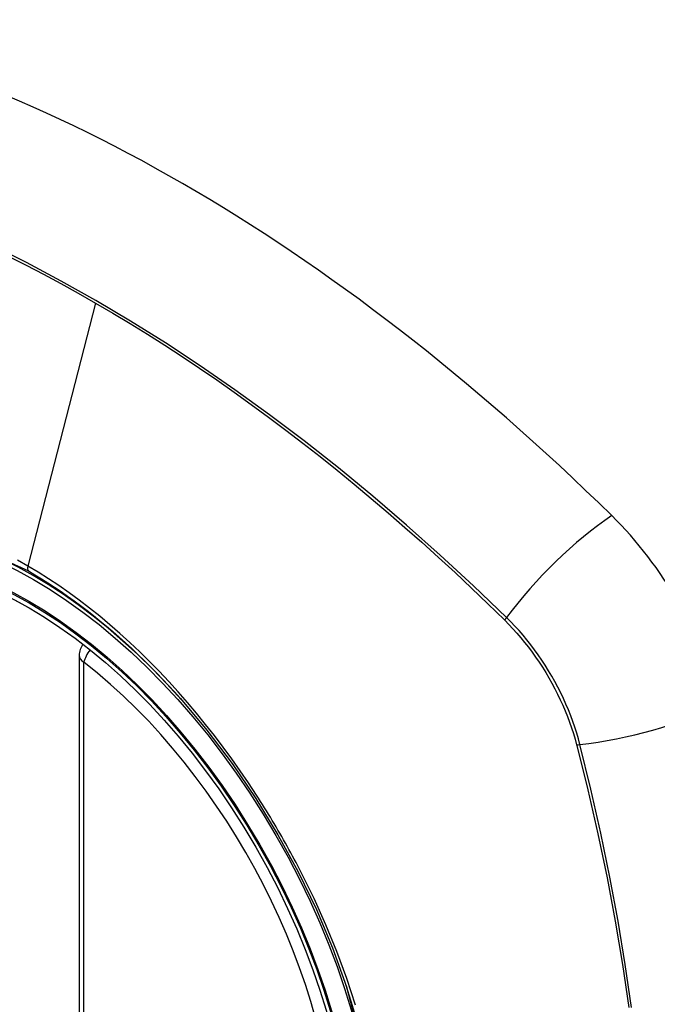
# Model space of a CAD drawing. Header units: inches. Extents: x 173.1 to 204.9, y 64.7 to 98.7.
# Tile 8 of 30: x 175.921 to 176.371, y 90.942 to 91.637. Entities that reach past the tile are written whole.
import ezdxf

# ---------------------------------------------------------------- set-up
doc = ezdxf.new("R2010")
doc.units = ezdxf.units.IN
doc.header["$MEASUREMENT"] = 0
doc.layers.add('Visible Edges(ANSI)', color=7, linetype='Continuous', lineweight=25)
doc.layers.add('Visible Tangent Edges(ANSI)', color=7, linetype='Continuous', lineweight=25)

msp = doc.modelspace()

# ---------------------------------------------------------------- linework, layer by layer
at = {"layer": 'Visible Edges(ANSI)'}
msp.add_line((175.96254, 91.18854), (175.96254, 90.70387), dxfattribs=at)
at = {"layer": 'Visible Edges(ANSI)', "flags": 128}
msp.add_lwpolyline([(176.03406, 91.15809), (176.05277, 91.13581), (176.07062, 91.1122), (176.08741, 91.0875), (176.10295, 91.06201), (176.11721, 91.03584), (176.13011, 91.00913), (176.14156, 90.98203), (176.15151, 90.95466)], dxfattribs=at)
at = {"layer": 'Visible Edges(ANSI)'}
msp.add_arc((175.97435, 91.18854), 0.01181, 138.76046, 180, dxfattribs=at)
for centre, major_axis, start_param, end_param in [((176.0356, 90.46081), (-0.64961, 1.12515), 5.161526, 5.834048), ((175.93085, 90.96288), (0.15748, -0.27276), 2.363977, 7.060801), ((176.29739, 91.1745), (0.08858, -0.15343), 1.121659, 2.019933)]:
    msp.add_ellipse(centre, major_axis=major_axis, ratio=0.57735, start_param=start_param, end_param=end_param, dxfattribs=at)
msp.add_ellipse((175.92738, 90.96087), major_axis=(-0.15994, 0.27703), ratio=0.57735, dxfattribs=at)
at = {"layer": 'Visible Tangent Edges(ANSI)'}
for p, q in [((175.97415, 91.43723), (175.92625, 91.25156)), ((176.26286, 91.21367), (176.26319, 91.21334)), ((175.966, 90.69905), (175.966, 91.18372)), ((176.31392, 91.12546), (176.31404, 91.12501))]:
    msp.add_line(p, q, dxfattribs=at)
at = {"layer": 'Visible Tangent Edges(ANSI)', "flags": 128}
for points in [[(176.26444, 91.21527), (176.24115, 91.23763), (176.21761, 91.2594), (176.19384, 91.28054), (176.16988, 91.30104), (176.14574, 91.32087), (176.12146, 91.34), (176.09707, 91.35841), (176.07259, 91.37608), (176.04806, 91.393), (176.0235, 91.40913), (175.99896, 91.42447), (175.97443, 91.43902), (175.94991, 91.45278), (175.92537, 91.46576), (175.90085, 91.47794)], [(175.91292, 91.47008), (175.92517, 91.46391), (175.93742, 91.45754), (175.94967, 91.45097), (175.96191, 91.4442), (175.97415, 91.43723)], [(175.97415, 91.43723), (175.98637, 91.43007), (175.9986, 91.42272), (176.01082, 91.41516), (176.02305, 91.4074), (176.03529, 91.39944), (176.04752, 91.39129), (176.05974, 91.38293), (176.07195, 91.37439), (176.08415, 91.36565), (176.09633, 91.35673), (176.10848, 91.34762), (176.12061, 91.33832), (176.13271, 91.32885), (176.14478, 91.3192), (176.15681, 91.30937), (176.1688, 91.29938), (176.18074, 91.28921), (176.19264, 91.27889), (176.20449, 91.2684), (176.21628, 91.25775), (176.22802, 91.24695), (176.23969, 91.23601), (176.25124, 91.22497), (176.26286, 91.21367)], [(175.71798, 90.92367), (175.69384, 90.99274), (175.6804, 91.06033), (175.67825, 91.1234), (175.6875, 91.17882), (175.70779, 91.22428), (175.73805, 91.25749), (175.777, 91.27695), (175.82296, 91.28193), (175.87363, 91.27216), (175.92675, 91.24811)], [(175.92625, 91.25156), (175.91894, 91.25565)], [(176.08787, 91.08994), (176.0822, 91.09856), (176.0764, 91.10708), (176.07046, 91.11548), (176.0644, 91.12375), (176.05822, 91.13189), (176.05193, 91.13988), (176.04554, 91.14771), (176.03906, 91.15537), (176.03249, 91.16286), (176.02584, 91.17017), (176.0191, 91.1773), (176.01228, 91.18425), (176.00539, 91.19101), (175.99843, 91.19759), (175.9914, 91.20397), (175.9843, 91.21015), (175.97714, 91.21612), (175.96994, 91.22189), (175.96269, 91.22743), (175.95542, 91.23274), (175.94813, 91.23781), (175.94083, 91.24264), (175.93354, 91.24722), (175.92625, 91.25156)], [(175.92675, 91.24811), (175.93135, 91.2454), (175.93596, 91.24259), (175.94057, 91.23968), (175.94518, 91.23668), (175.94979, 91.23357), (175.95439, 91.23037), (175.95899, 91.22707), (175.96358, 91.22368), (175.96817, 91.22019), (175.97273, 91.21662), (175.97728, 91.21295), (175.98181, 91.2092), (175.98632, 91.20537), (175.9908, 91.20146), (175.99526, 91.19746), (175.99969, 91.19339), (176.00409, 91.18924), (176.00846, 91.18501), (176.01281, 91.18071), (176.01712, 91.17633), (176.02141, 91.17188), (176.02566, 91.16735), (176.02988, 91.16275), (176.03406, 91.15809)], [(176.26319, 91.21334), (176.26609, 91.21041), (176.26894, 91.20738), (176.27174, 91.20426), (176.2745, 91.20105), (176.2772, 91.19775), (176.27984, 91.19438), (176.28242, 91.19093), (176.28494, 91.18741), (176.28738, 91.18382), (176.28976, 91.18017), (176.29206, 91.17647), (176.29429, 91.17271), (176.29643, 91.16891), (176.29849, 91.16506), (176.30046, 91.16118), (176.30234, 91.15726), (176.30413, 91.15332), (176.30583, 91.14936), (176.30743, 91.14539), (176.30894, 91.1414), (176.31034, 91.13741), (176.31164, 91.13342), (176.31283, 91.12944), (176.31392, 91.12546)], [(176.31622, 91.12558), (176.31515, 91.12963), (176.31396, 91.13371), (176.31266, 91.13778), (176.31125, 91.14186), (176.30973, 91.14594), (176.30811, 91.15001), (176.30639, 91.15406), (176.30457, 91.15809), (176.30265, 91.1621), (176.30064, 91.16607), (176.29854, 91.17001), (176.29635, 91.1739), (176.29408, 91.17775), (176.29172, 91.18153), (176.28928, 91.18526), (176.28677, 91.18892), (176.28419, 91.19252), (176.28154, 91.19603), (176.27883, 91.19947), (176.27605, 91.20282), (176.27322, 91.20608), (176.27034, 91.20925), (176.26741, 91.21231), (176.26444, 91.21527)], [(176.31404, 91.12501), (176.32182, 91.09375), (176.32894, 91.06263), (176.3354, 91.03166), (176.34121, 91.00087), (176.34635, 90.97028), (176.35081, 90.93993)], [(176.35267, 90.93998), (176.34826, 90.97041), (176.34317, 91.00108), (176.33742, 91.03195), (176.33101, 91.06301), (176.32394, 91.09423), (176.31622, 91.12558)], [(176.1194, 91.03533), (176.1182, 91.03766), (176.11699, 91.03998), (176.11576, 91.0423), (176.11453, 91.04462), (176.11329, 91.04693), (176.11204, 91.04924), (176.11078, 91.05154), (176.10951, 91.05384), (176.10823, 91.05613), (176.10694, 91.05842), (176.10564, 91.0607), (176.10433, 91.06298), (176.10301, 91.06526), (176.10168, 91.06753), (176.10034, 91.06979), (176.09899, 91.07205), (176.09764, 91.07431), (176.09627, 91.07656), (176.09489, 91.0788), (176.09351, 91.08104), (176.09211, 91.08327), (176.09071, 91.0855), (176.08929, 91.08772), (176.08787, 91.08994)], [(176.15779, 90.94169), (176.15157, 90.96061), (176.14457, 90.97952), (176.13686, 90.99832), (176.12846, 91.01693), (176.1194, 91.03533)], [(176.1515, 90.95468), (176.16923, 90.88619)]]:
    msp.add_lwpolyline(points, dxfattribs=at)
at = {"layer": 'Visible Tangent Edges(ANSI)'}
for centre, major_axis, ratio, start_param, end_param in [((175.92986, 90.96231), (-0.17318, 0.29996), 0.57735, 5.05527, 10.652693), ((176.32297, 91.21945), (-0.08271, -0.08432), 0.354513, 4.18549, 5.093849), ((175.92953, 91.25212), (-0.00246, -0.00426), 0.57735, 5.161112, 6.141288), ((176.26932, 91.21562), (-0.00686, -0.00706), 0.356312, 5.09202, 5.355727), ((175.97435, 91.18854), (-0.01181, 0), 0.57735, 0, 0.785398), ((175.97435, 91.18854), (0.00724, 0.00933), 0.470841, 1.514965, 2.428164), ((175.92981, 90.96228), (0.15059, -0.26083), 0.57735, 5.66855, 8.468616), ((176.34911, 91.17418), (-0.11437, -0.02947), 0.354513, 1.189336, 2.097696), ((176.31896, 91.12963), (-0.00954, -0.00241), 0.356312, 0.927458, 1.191165)]:
    msp.add_ellipse(centre, major_axis=major_axis, ratio=ratio, start_param=start_param, end_param=end_param, dxfattribs=at)
for centre, major_axis in [((175.93045, 90.96265), (0.17111, -0.29637)), ((175.92748, 90.96093), (-0.1627, 0.2818)), ((175.92738, 90.96087), (0.1621, -0.28076))]:
    msp.add_ellipse(centre, major_axis=major_axis, ratio=0.57735, dxfattribs=at)

doc.saveas('drawing.dxf')
